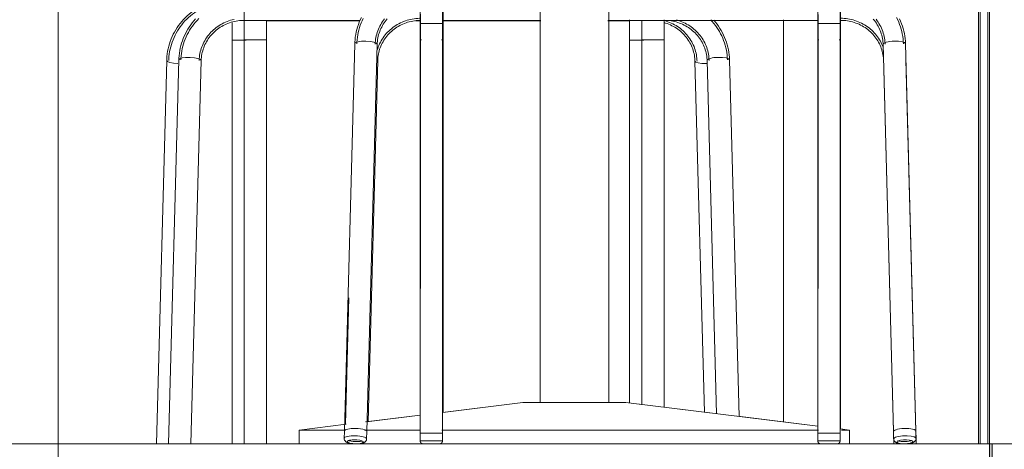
# Model space of a CAD drawing. Header units: metres. Extents: x 3.7 to 90.5, y -1.7 to 14.3.
# Tile 172 of 256: x 72 to 72.9, y 0.1 to 0.5. Entities that reach past the tile are written whole.
import ezdxf

# ---------------------------------------------------------------- set-up
doc = ezdxf.new("R2010")
doc.units = ezdxf.units.M
for name, color, linetype, lineweight in [('A-FLOR', 7, 'Continuous', 18), ('A-WALL', 7, 'Continuous', 18), ('A-WALL-PATT', 7, 'Continuous', 18), ('G-ANNO-SYMB', 7, 'Continuous', 9), ('I-FURN', 7, 'Continuous', 18)]:
    doc.layers.add(name, color=color, linetype=linetype, lineweight=lineweight)

# ---------------------------------------------------------------- blocks, each defined once
blk = doc.blocks.new('Mesa-Redonda - 0915 mm Diâmetro-7233045-Corte 8')
at = {"layer": 'I-FURN'}
for p, q in [((53.92668, 0.49117), (53.92668, 0.1381)), ((53.99018, 0.1381), (53.99018, 0.49117)), ((53.9108, 0.1381), (53.83707, 0.12903)), ((53.91199, 0.1381), (53.9108, 0.1381)), ((54.00605, 0.1381), (54.00486, 0.1381)), ((54.02072, 0.13629), (54.00605, 0.1381)), ((54.09098, 0.12765), (54.04113, 0.13378)), ((53.81607, 0.12644), (53.76664, 0.12036)), ((54.18303, 0.11632), (54.10919, 0.12541)), ((53.74761, 0.11802), (53.70443, 0.1127)), ((53.70443, 0.1127), (53.70443, 0.1)), ((53.70582, 0.1127), (53.70443, 0.1127)), ((54.21243, 0.1127), (54.20413, 0.11372)), ((54.21243, 0.1127), (54.21103, 0.1127)), ((54.21243, 0.1), (54.21243, 0.1127))]:
    blk.add_line(p, q, dxfattribs=at)
blk = doc.blocks.new('CadeiraUsoMultiplo_Verde1 - Cadeira - plásticos_dwg-2902519-Corte 8')
at = {"layer": 'I-FURN'}
for p, q in [((53.74607, 0.11182), (53.74589, 0.10505)), ((53.76658, 0.10449), (53.76676, 0.11126)), ((53.81601, 0.10991), (53.81601, 0.10291)), ((53.81601, 0.10991), (53.82636, 0.10991)), ((53.82648, 0.10991), (53.82661, 0.10991)), ((53.82661, 0.10991), (53.83095, 0.10991)), ((53.83381, 0.10991), (53.83671, 0.10991)), ((53.83671, 0.10291), (53.83671, 0.10991)), ((54.18301, 0.10991), (54.18301, 0.10291)), ((54.18301, 0.10991), (54.19336, 0.10991)), ((54.19348, 0.10991), (54.19361, 0.10991)), ((54.19361, 0.10991), (54.19795, 0.10991)), ((54.20081, 0.10991), (54.20371, 0.10991)), ((54.20371, 0.10291), (54.20371, 0.10991)), ((54.25295, 0.11126), (54.25314, 0.10449)), ((54.27383, 0.10505), (54.27365, 0.11182)), ((53.82636, 0.10291), (53.81601, 0.10291)), ((53.83671, 0.10291), (53.82636, 0.10291)), ((54.19336, 0.10291), (54.18301, 0.10291)), ((54.20371, 0.10291), (54.19336, 0.10291))]:
    blk.add_line(p, q, dxfattribs=at)
at = {"layer": 'I-FURN', "flags": 128}
for points in [[(53.74589, 0.10505), (53.74591, 0.10451), (53.74602, 0.10399), (53.74619, 0.10353), (53.7464, 0.10313), (53.74663, 0.10278), (53.74666, 0.10274)], [(53.75458, 0.09999), (53.75426, 0.10002), (53.75394, 0.10005), (53.75363, 0.10008), (53.75332, 0.10012), (53.75301, 0.10015), (53.75271, 0.1002), (53.75241, 0.10024), (53.75211, 0.10029), (53.75182, 0.10034), (53.75153, 0.10039), (53.75125, 0.10045), (53.75097, 0.10051), (53.7507, 0.10058), (53.75043, 0.10065), (53.75016, 0.10072), (53.74991, 0.10079), (53.74965, 0.10087), (53.7494, 0.10096), (53.74916, 0.10105), (53.74891, 0.10115), (53.74868, 0.10125), (53.74844, 0.10136), (53.7482, 0.10148), (53.74797, 0.10162), (53.74773, 0.10177), (53.74749, 0.10194), (53.74725, 0.10213), (53.74701, 0.10236), (53.74676, 0.10262), (53.74666, 0.10274)], [(53.76658, 0.10449), (53.76652, 0.10395), (53.76639, 0.10344), (53.76619, 0.10299), (53.76596, 0.1026), (53.76571, 0.10227), (53.76546, 0.102), (53.7652, 0.10176), (53.76495, 0.10157), (53.7647, 0.1014), (53.76445, 0.10125), (53.76421, 0.10112), (53.76396, 0.10101), (53.76372, 0.1009), (53.76348, 0.10081), (53.76323, 0.10072), (53.76298, 0.10064), (53.76273, 0.10056), (53.76248, 0.10049), (53.76222, 0.10043), (53.76195, 0.10037), (53.76168, 0.10031), (53.76141, 0.10026), (53.76113, 0.10021), (53.76085, 0.10017), (53.76056, 0.10013), (53.76027, 0.10009), (53.75997, 0.10006), (53.75967, 0.10003), (53.75937, 0.1)], [(53.81829, 0.1), (53.81818, 0.10003), (53.81806, 0.10006), (53.81795, 0.1001), (53.81784, 0.10015), (53.81773, 0.1002), (53.81762, 0.10025), (53.81752, 0.10031), (53.81741, 0.10037), (53.81731, 0.10044), (53.81722, 0.1005), (53.81712, 0.10058), (53.81703, 0.10066), (53.81694, 0.10074), (53.81686, 0.10082), (53.81677, 0.10091), (53.8167, 0.101), (53.81662, 0.10109), (53.81655, 0.10119), (53.81648, 0.10129), (53.81642, 0.10139), (53.81636, 0.1015), (53.81631, 0.1016), (53.81626, 0.10171), (53.81621, 0.10182), (53.81617, 0.10194), (53.81613, 0.10205), (53.8161, 0.10217), (53.81607, 0.10228), (53.81605, 0.1024), (53.81603, 0.10252), (53.81602, 0.10264), (53.81601, 0.10276), (53.81601, 0.10288), (53.81601, 0.10291)], [(53.83671, 0.10291), (53.83671, 0.10279), (53.8367, 0.10267), (53.83669, 0.10255), (53.83667, 0.10243), (53.83665, 0.10232), (53.83662, 0.1022), (53.83659, 0.10208), (53.83656, 0.10197), (53.83652, 0.10185), (53.83647, 0.10174), (53.83642, 0.10163), (53.83637, 0.10153), (53.83631, 0.10142), (53.83625, 0.10132), (53.83618, 0.10122), (53.83611, 0.10112), (53.83604, 0.10102), (53.83596, 0.10093), (53.83588, 0.10084), (53.8358, 0.10076), (53.83571, 0.10068), (53.83562, 0.1006), (53.83553, 0.10052), (53.83543, 0.10045), (53.83533, 0.10039), (53.83523, 0.10032), (53.83512, 0.10027), (53.83502, 0.10021), (53.83491, 0.10016), (53.8348, 0.10011), (53.83468, 0.10007), (53.83457, 0.10004), (53.83445, 0.1)], [(54.18529, 0.1), (54.18518, 0.10003), (54.18506, 0.10006), (54.18495, 0.1001), (54.18484, 0.10015), (54.18473, 0.1002), (54.18462, 0.10025), (54.18452, 0.10031), (54.18441, 0.10037), (54.18431, 0.10044), (54.18422, 0.1005), (54.18412, 0.10058), (54.18403, 0.10066), (54.18394, 0.10074), (54.18386, 0.10082), (54.18377, 0.10091), (54.1837, 0.101), (54.18362, 0.10109), (54.18355, 0.10119), (54.18348, 0.10129), (54.18342, 0.10139), (54.18336, 0.1015), (54.18331, 0.1016), (54.18326, 0.10171), (54.18321, 0.10182), (54.18317, 0.10194), (54.18313, 0.10205), (54.1831, 0.10217), (54.18307, 0.10228), (54.18305, 0.1024), (54.18303, 0.10252), (54.18302, 0.10264), (54.18301, 0.10276), (54.18301, 0.10288), (54.18301, 0.10291)], [(54.20371, 0.10291), (54.20371, 0.10279), (54.2037, 0.10267), (54.20369, 0.10255), (54.20367, 0.10243), (54.20365, 0.10232), (54.20362, 0.1022), (54.20359, 0.10208), (54.20356, 0.10197), (54.20352, 0.10185), (54.20347, 0.10174), (54.20342, 0.10163), (54.20337, 0.10153), (54.20331, 0.10142), (54.20325, 0.10132), (54.20318, 0.10122), (54.20311, 0.10112), (54.20304, 0.10102), (54.20296, 0.10093), (54.20288, 0.10084), (54.2028, 0.10076), (54.20271, 0.10068), (54.20262, 0.1006), (54.20253, 0.10052), (54.20243, 0.10045), (54.20233, 0.10039), (54.20223, 0.10032), (54.20212, 0.10027), (54.20202, 0.10021), (54.20191, 0.10016), (54.2018, 0.10011), (54.20168, 0.10007), (54.20157, 0.10004), (54.20145, 0.1)], [(54.25314, 0.10449), (54.25319, 0.10395), (54.25333, 0.10344), (54.25352, 0.10299), (54.25375, 0.1026), (54.254, 0.10227), (54.25426, 0.102), (54.25452, 0.10176), (54.25477, 0.10157), (54.25502, 0.1014), (54.25527, 0.10125), (54.25551, 0.10112), (54.25575, 0.10101), (54.25599, 0.1009), (54.25624, 0.10081), (54.25648, 0.10072), (54.25673, 0.10064), (54.25698, 0.10056), (54.25724, 0.10049), (54.2575, 0.10043), (54.25776, 0.10037), (54.25803, 0.10031), (54.25831, 0.10026), (54.25858, 0.10021), (54.25887, 0.10017), (54.25915, 0.10013), (54.25945, 0.10009), (54.25974, 0.10006), (54.26004, 0.10003), (54.26035, 0.1)], [(54.26514, 0.09999), (54.26546, 0.10002), (54.26577, 0.10005), (54.26609, 0.10008), (54.2664, 0.10012), (54.26671, 0.10015), (54.26701, 0.1002), (54.26731, 0.10024), (54.26761, 0.10029), (54.2679, 0.10034), (54.26819, 0.10039), (54.26847, 0.10045), (54.26875, 0.10051), (54.26902, 0.10058), (54.26929, 0.10065), (54.26955, 0.10072), (54.26981, 0.10079), (54.27006, 0.10087), (54.27031, 0.10096), (54.27056, 0.10105), (54.2708, 0.10115), (54.27104, 0.10125), (54.27128, 0.10136), (54.27151, 0.10148), (54.27175, 0.10162), (54.27199, 0.10177), (54.27223, 0.10194), (54.27247, 0.10213), (54.27271, 0.10236), (54.27295, 0.10262), (54.27305, 0.10274)], [(54.27383, 0.10505), (54.2738, 0.10451), (54.27369, 0.10399), (54.27352, 0.10353), (54.27332, 0.10313), (54.27308, 0.10278), (54.27305, 0.10274)]]:
    blk.add_lwpolyline(points, dxfattribs=at)
at = {"layer": 'I-FURN'}
for centre, major_axis, start_param, end_param in [((53.75642, 0.11154), (-0.01035, 0.00028), 5.745604, 6.47628), ((53.75642, 0.11154), (-0.01035, 0.00028), 4.917562, 5.696921), ((53.75642, 0.11154), (-0.01035, 0.00028), 3.141593, 4.917562), ((54.2633, 0.11154), (0.01035, 0.00028), 1.365623, 3.141593), ((54.2633, 0.11154), (0.01035, 0.00028), 0.580225, 1.365623), ((54.2633, 0.11154), (0.01035, 0.00028), 6.078012, 6.818865), ((53.75623, 0.10477), (-0.01035, 0.00028), 4.917562, 6.488359), ((53.75616, 0.10187), (-0.00735, 0.0002), 4.917562, 6.488359), ((53.75616, 0.10187), (-0.00735, 0.0002), 0.205173, 3.346766), ((53.75623, 0.10477), (-0.01035, 0.00028), 0.990572, 1.77597), ((53.75623, 0.10477), (-0.01035, 0.00028), 3.346766, 4.917562), ((53.75616, 0.10187), (-0.00735, 0.0002), 3.346766, 4.917562), ((53.75623, 0.10477), (-0.01035, 0.00028), 1.77597, 2.278517), ((53.75623, 0.10477), (-0.01035, 0.00028), 3.141593, 3.346766), ((54.26348, 0.10477), (0.01035, 0.00028), 2.936419, 3.141593), ((54.26348, 0.10477), (0.01035, 0.00028), 1.365623, 2.936419), ((54.26356, 0.10187), (0.00735, 0.0002), 2.936419, 6.078012), ((54.26356, 0.10187), (0.00735, 0.0002), 1.365623, 2.936419), ((54.26348, 0.10477), (0.01035, 0.00028), 3.966272, 4.507216), ((54.26348, 0.10477), (0.01035, 0.00028), 4.507216, 5.292614), ((54.26356, 0.10187), (0.00735, 0.0002), 6.078012, 7.648808), ((54.26348, 0.10477), (0.01035, 0.00028), 6.078012, 7.648808)]:
    blk.add_ellipse(centre, major_axis=major_axis, ratio=0.252824, start_param=start_param, end_param=end_param, dxfattribs=at)
blk = doc.blocks.new('CadeiraUsoMultiplo_Verde1 - Cadeira - estrutura_dwg-2902518-Corte 8')
at = {"layer": 'I-FURN'}
for p, q in [((53.81601, 0.48791), (53.81601, 0.10991)), ((53.82636, 0.48791), (53.81601, 0.48791)), ((53.83671, 0.48791), (53.82636, 0.48791)), ((53.83671, 0.10991), (53.83671, 0.48791)), ((54.18301, 0.48791), (54.18301, 0.10991)), ((54.19336, 0.48791), (54.18301, 0.48791)), ((54.20371, 0.48791), (54.19336, 0.48791)), ((54.20371, 0.10991), (54.20371, 0.48791)), ((53.75568, 0.46926), (53.74607, 0.11182)), ((53.76676, 0.11126), (53.77637, 0.4687)), ((54.24334, 0.4687), (54.25295, 0.11126)), ((54.27365, 0.11182), (54.26404, 0.46926)), ((53.82636, 0.10991), (53.81601, 0.10991)), ((53.83368, 0.10991), (53.83094, 0.10991)), ((53.83671, 0.10991), (53.83622, 0.10991)), ((54.19336, 0.10991), (54.18301, 0.10991)), ((54.20068, 0.10991), (54.19794, 0.10991)), ((54.20371, 0.10991), (54.20322, 0.10991))]:
    blk.add_line(p, q, dxfattribs=at)
at = {"layer": 'I-FURN', "flags": 128}
for points in [[(53.76175, 0.49343), (53.76073, 0.49129), (53.7598, 0.48911), (53.75897, 0.4869), (53.75822, 0.48465), (53.75757, 0.48238), (53.75701, 0.48008), (53.75655, 0.47776), (53.75618, 0.47543), (53.75591, 0.47308), (53.75574, 0.47072), (53.75568, 0.46926)], [(53.76345, 0.49258), (53.76246, 0.49051), (53.76157, 0.4884), (53.76076, 0.48626), (53.76003, 0.48409), (53.7594, 0.48189), (53.75886, 0.47967), (53.75842, 0.47743), (53.75806, 0.47517), (53.7578, 0.4729), (53.75763, 0.47062), (53.75758, 0.46921)], [(54.26404, 0.46926), (54.26393, 0.47162), (54.26372, 0.47397), (54.26341, 0.47631), (54.26301, 0.47864), (54.26251, 0.48095), (54.26191, 0.48324), (54.26122, 0.48551), (54.26044, 0.48774), (54.25957, 0.48994), (54.25861, 0.49211)], [(54.26214, 0.46921), (54.26203, 0.47149), (54.26183, 0.47376), (54.26153, 0.47603), (54.26114, 0.47828), (54.26066, 0.48052), (54.26008, 0.48273), (54.25942, 0.48492), (54.25866, 0.48708), (54.25782, 0.48921), (54.25689, 0.4913), (54.25587, 0.49335)], [(53.77447, 0.46875), (53.77455, 0.47034), (53.77469, 0.47192), (53.77489, 0.47349), (53.77517, 0.47505), (53.7755, 0.47661), (53.7759, 0.47815), (53.77636, 0.47967), (53.77689, 0.48118), (53.77748, 0.48266), (53.77813, 0.48412), (53.77884, 0.48556), (53.77961, 0.48697), (53.78043, 0.48835), (53.78132, 0.48969), (53.78226, 0.49101), (53.78325, 0.49228)], [(53.77637, 0.4687), (53.77644, 0.47021), (53.77658, 0.47171), (53.77677, 0.4732), (53.77703, 0.47469), (53.77735, 0.47617), (53.77773, 0.47763), (53.77817, 0.47908), (53.77867, 0.48051), (53.77923, 0.48193), (53.77985, 0.48332), (53.78052, 0.48468), (53.78125, 0.48602), (53.78204, 0.48734), (53.78288, 0.48862), (53.78378, 0.48987), (53.78473, 0.49108), (53.78573, 0.49226)], [(53.81601, 0.50603), (53.81601, 0.50415), (53.81601, 0.50225), (53.81601, 0.50032), (53.81601, 0.49837), (53.81601, 0.49641), (53.81601, 0.49443), (53.81601, 0.49244), (53.81601, 0.49045), (53.81601, 0.48845), (53.81601, 0.48791)], [(53.83671, 0.48791), (53.83671, 0.48991), (53.83671, 0.49191), (53.83671, 0.4939), (53.83671, 0.49588), (53.83671, 0.49784), (53.83671, 0.4998), (53.83671, 0.50173), (53.83671, 0.50364), (53.83671, 0.50552)], [(54.18301, 0.48791), (54.18301, 0.48991), (54.18301, 0.49191), (54.18301, 0.4939), (54.18301, 0.49588), (54.18301, 0.49784), (54.18301, 0.4998), (54.18301, 0.50173), (54.18301, 0.50364), (54.18301, 0.50552)], [(54.23685, 0.4918), (54.23782, 0.49051), (54.23874, 0.48919), (54.2396, 0.48783), (54.24041, 0.48644), (54.24116, 0.48502), (54.24184, 0.48357), (54.24247, 0.4821), (54.24303, 0.48061), (54.24354, 0.47909), (54.24398, 0.47756), (54.24435, 0.47602), (54.24466, 0.47446), (54.24491, 0.47289), (54.24509, 0.47132), (54.24521, 0.46973), (54.24524, 0.46875)], [(54.20371, 0.50603), (54.20371, 0.50415), (54.20371, 0.50225), (54.20371, 0.50032), (54.20371, 0.49837), (54.20371, 0.49641), (54.20371, 0.49443), (54.20371, 0.49244), (54.20371, 0.49045), (54.20371, 0.48845), (54.20371, 0.48791)], [(54.23438, 0.49182), (54.23535, 0.49063), (54.23628, 0.4894), (54.23716, 0.48814), (54.23798, 0.48684), (54.23875, 0.48552), (54.23946, 0.48417), (54.24011, 0.48279), (54.24071, 0.48139), (54.24124, 0.47997), (54.24172, 0.47853), (54.24214, 0.47708), (54.2425, 0.47561), (54.24279, 0.47413), (54.24303, 0.47264), (54.2432, 0.47114), (54.24331, 0.46963), (54.24334, 0.4687)]]:
    blk.add_lwpolyline(points, dxfattribs=at)
at = {"layer": 'I-FURN'}
for centre, major_axis, start_param, end_param in [((53.76602, 0.46898), (-0.01035, 0.00028), 4.719186, 6.289982), ((53.76602, 0.46898), (-0.01035, 0.00028), 3.14839, 4.719186), ((53.76602, 0.46898), (-0.01035, 0.00028), 3.141593, 3.14839), ((54.25369, 0.46898), (0.01035, 0.00028), 1.563999, 3.134796), ((54.25369, 0.46898), (0.01035, 0.00028), 3.134796, 3.141593), ((54.25369, 0.46898), (0.01035, 0.00028), 6.276388, 7.847184), ((53.75642, 0.11154), (-0.01035, 0.00028), 5.766384, 6.283185), ((53.75642, 0.11154), (-0.01035, 0.00028), 4.533622, 4.719186), ((53.75642, 0.11154), (-0.01035, 0.00028), 3.671989, 3.847551), ((54.2633, 0.11154), (0.01035, 0.00028), 2.436692, 3.141593), ((54.2633, 0.11154), (0.01035, 0.00028), 1.563999, 1.744118), ((54.2633, 0.11154), (0.01035, 0.00028), 0, 0.516802)]:
    blk.add_ellipse(centre, major_axis=major_axis, ratio=0.252824, start_param=start_param, end_param=end_param, dxfattribs=at)
blk = doc.blocks.new('CadeiraUsoMultiplo_Verde1 - CD09_CadeiraUsoMultiplo_Verde-2902649-Corte 8')
for name in ['CadeiraUsoMultiplo_Verde1 - Cadeira - plásticos_dwg-2902519-Corte 8', 'CadeiraUsoMultiplo_Verde1 - Cadeira - estrutura_dwg-2902518-Corte 8']:
    blk.add_blockref(name, (0, 0))
blk = doc.blocks.new('CadeiraUsoMultiplo_Verde1 - Cadeira - estrutura_dwg-V126-Corte 8')
at = {"layer": 'I-FURN'}
for p, q in [((53.8165, 0.72435), (53.8165, 0.55472)), ((54.2042, 0.55457), (54.2042, 0.72466)), ((53.8372, 0.55621), (53.8372, 0.71173)), ((54.1835, 0.71234), (54.1835, 0.71108)), ((54.1835, 0.71106), (54.1835, 0.55619)), ((53.83718, 0.49084), (53.92747, 0.49084)), ((53.98938, 0.49084), (54.18351, 0.49084)), ((53.8165, 0.473), (53.8165, 0.24324)), ((53.81717, 0.473), (53.8165, 0.473)), ((53.8372, 0.473), (53.83581, 0.473)), ((53.8372, 0.12889), (53.8372, 0.473)), ((54.1835, 0.473), (54.1835, 0.24324)), ((54.18417, 0.473), (54.1835, 0.473)), ((54.2042, 0.473), (54.20281, 0.473)), ((54.2042, 0.11354), (54.2042, 0.473)), ((53.7679, 0.12035), (53.77686, 0.45379)), ((54.27405, 0.1), (54.26453, 0.45435)), ((54.24406, 0.44535), (54.25335, 0.1)), ((53.75027, 0.23485), (53.74712, 0.11779))]:
    blk.add_line(p, q, dxfattribs=at)
at = {"layer": 'I-FURN', "flags": 128}
for points in [[(53.8372, 0.473), (53.8372, 0.475), (53.8372, 0.477), (53.8372, 0.47899), (53.8372, 0.48097), (53.8372, 0.48294), (53.8372, 0.48489), (53.8372, 0.48682), (53.8372, 0.48873), (53.8372, 0.49062), (53.8372, 0.49247), (53.8372, 0.4943), (53.8372, 0.49609), (53.8372, 0.49785), (53.8372, 0.49956), (53.8372, 0.50124), (53.8372, 0.50286), (53.8372, 0.50444), (53.8372, 0.50597)], [(54.2042, 0.50599), (54.2042, 0.50486), (54.2042, 0.50329), (54.2042, 0.50168), (54.2042, 0.50002), (54.2042, 0.49831), (54.2042, 0.49657), (54.2042, 0.49479), (54.2042, 0.49297), (54.2042, 0.49112), (54.2042, 0.48924), (54.2042, 0.48734), (54.2042, 0.48541), (54.2042, 0.48347), (54.2042, 0.4815), (54.2042, 0.47952), (54.2042, 0.47754), (54.2042, 0.47554), (54.2042, 0.47354), (54.2042, 0.473)], [(53.77639, 0.46324), (53.77685, 0.46476), (53.77738, 0.46627), (53.77797, 0.46775), (53.77862, 0.46922), (53.77933, 0.47065), (53.7801, 0.47206), (53.78092, 0.47344), (53.78181, 0.47479), (53.78275, 0.4761), (53.78374, 0.47737), (53.78479, 0.47861), (53.78589, 0.47981), (53.78704, 0.48096), (53.78823, 0.48207), (53.78947, 0.48314), (53.79076, 0.48415), (53.79209, 0.48512), (53.79345, 0.48603), (53.79486, 0.4869), (53.7963, 0.4877), (53.79777, 0.48845), (53.79928, 0.48915), (53.80081, 0.48978), (53.80237, 0.49036), (53.80395, 0.49087), (53.80556, 0.49133), (53.80718, 0.49172), (53.80881, 0.49205), (53.81046, 0.49231), (53.81212, 0.49252), (53.81379, 0.49265), (53.81546, 0.49273), (53.8165, 0.49274)], [(53.77686, 0.45379), (53.77693, 0.4553), (53.77707, 0.4568), (53.77726, 0.4583), (53.77752, 0.45978), (53.77784, 0.46126), (53.77822, 0.46272), (53.77866, 0.46417), (53.77916, 0.46561), (53.77972, 0.46702), (53.78034, 0.46841), (53.78101, 0.46978), (53.78174, 0.47112), (53.78253, 0.47243), (53.78337, 0.47371), (53.78427, 0.47496), (53.78522, 0.47618), (53.78621, 0.47736), (53.78726, 0.4785), (53.78836, 0.4796), (53.7895, 0.48066), (53.79068, 0.48167), (53.79191, 0.48264), (53.79317, 0.48356), (53.79448, 0.48443), (53.79582, 0.48526), (53.7972, 0.48603), (53.7986, 0.48674), (53.80004, 0.48741), (53.8015, 0.48801), (53.80299, 0.48856), (53.80451, 0.48906), (53.80604, 0.48949), (53.80759, 0.48987), (53.80915, 0.49018), (53.81073, 0.49043), (53.81231, 0.49063), (53.81391, 0.49076), (53.81551, 0.49083), (53.8165, 0.49084)], [(53.8165, 0.4964), (53.8165, 0.49479), (53.8165, 0.49297), (53.8165, 0.49112), (53.8165, 0.48924), (53.8165, 0.48734), (53.8165, 0.48541), (53.8165, 0.48347), (53.8165, 0.4815), (53.8165, 0.47952), (53.8165, 0.47754), (53.8165, 0.47554), (53.8165, 0.47354), (53.8165, 0.473)], [(54.1835, 0.473), (54.1835, 0.475), (54.1835, 0.477), (54.1835, 0.47899), (54.1835, 0.48097), (54.1835, 0.48294), (54.1835, 0.48489), (54.1835, 0.48682), (54.1835, 0.48873), (54.1835, 0.49062), (54.1835, 0.49247), (54.1835, 0.4943), (54.1835, 0.49609)], [(54.2042, 0.49274), (54.20587, 0.49271), (54.20754, 0.49261), (54.2092, 0.49245), (54.21086, 0.49222), (54.2125, 0.49193), (54.21414, 0.49158), (54.21575, 0.49116), (54.21735, 0.49069), (54.21892, 0.49015), (54.22047, 0.48955), (54.22199, 0.48889), (54.22348, 0.48817), (54.22495, 0.4874), (54.22637, 0.48657), (54.22777, 0.48569), (54.22912, 0.48476), (54.23043, 0.48377), (54.2317, 0.48274), (54.23292, 0.48166), (54.2341, 0.48053), (54.23523, 0.47936), (54.23631, 0.47815), (54.23734, 0.47689), (54.23831, 0.4756), (54.23923, 0.47428), (54.24009, 0.47292), (54.2409, 0.47153), (54.24165, 0.47011), (54.24233, 0.46866), (54.24296, 0.46719), (54.24343, 0.46594)], [(54.2042, 0.49084), (54.2058, 0.49081), (54.20739, 0.49071), (54.20898, 0.49056), (54.21057, 0.49034), (54.21214, 0.49007), (54.2137, 0.48973), (54.21524, 0.48933), (54.21677, 0.48888), (54.21827, 0.48836), (54.21975, 0.48779), (54.2212, 0.48716), (54.22263, 0.48648), (54.22403, 0.48574), (54.22539, 0.48495), (54.22672, 0.48411), (54.22801, 0.48322), (54.22926, 0.48228), (54.23047, 0.48129), (54.23164, 0.48026), (54.23276, 0.47918), (54.23384, 0.47807), (54.23487, 0.47691), (54.23584, 0.47572), (54.23677, 0.47449), (54.23765, 0.47323), (54.23847, 0.47193), (54.23924, 0.47061), (54.23995, 0.46926), (54.2406, 0.46788), (54.2412, 0.46648), (54.24173, 0.46506), (54.24221, 0.46362), (54.24263, 0.46217), (54.24298, 0.4607), (54.24328, 0.45922), (54.24351, 0.45773), (54.24369, 0.45623), (54.24376, 0.4552)], [(54.26453, 0.45435), (54.26441, 0.45671), (54.2643, 0.45803)]]:
    blk.add_lwpolyline(points, dxfattribs=at)
at = {"layer": 'I-FURN'}
for centre, major_axis, start_param, end_param in [((53.76651, 0.45407), (-0.01035, 0.00028), 2.893102, 3.14839), ((54.25418, 0.45407), (0.01035, 0.00028), 6.276388, 6.283185)]:
    blk.add_ellipse(centre, major_axis=major_axis, ratio=0.252824, start_param=start_param, end_param=end_param, dxfattribs=at)
blk = doc.blocks.new('CadeiraUsoMultiplo_Verde1 - CD09_CadeiraUsoMultiplo_Verde-V127-Corte 8')
blk.add_blockref('CadeiraUsoMultiplo_Verde1 - Cadeira - estrutura_dwg-V126-Corte 8', (0, 0))
blk = doc.blocks.new('CadeiraUsoMultiplo_Verde1 - Cadeira - estrutura_dwg-V129-Corte 8')
at = {"layer": 'I-FURN'}
for p, q in [((53.64238, 0.72379), (53.64238, 0.5436)), ((54.00938, 0.67558), (54.00938, 0.55385)), ((53.64238, 0.51182), (53.64238, 0.51012)), ((53.64238, 0.51132), (53.64238, 0.51012)), ((53.67426, 0.49028), (53.7601, 0.49028)), ((53.81176, 0.49028), (53.81651, 0.49028)), ((53.83718, 0.49028), (53.92747, 0.49028)), ((53.98938, 0.49028), (54.00939, 0.49028)), ((53.64238, 0.47244), (53.64238, 0.1)), ((53.65273, 0.47244), (53.64238, 0.47244)), ((53.65545, 0.47244), (53.65273, 0.47244)), ((54.00938, 0.47244), (54.00938, 0.13751)), ((54.01973, 0.47244), (54.00938, 0.47244)), ((54.02245, 0.47244), (54.01973, 0.47244)), ((53.58205, 0.45379), (53.57254, 0.1)), ((54.06972, 0.45323), (54.07843, 0.12904))]:
    blk.add_line(p, q, dxfattribs=at)
at = {"layer": 'I-FURN', "flags": 128}
for points in [[(53.64238, 0.53966), (53.64238, 0.54159), (53.64238, 0.54353), (53.64238, 0.5436)], [(53.64428, 0.5436), (53.64428, 0.54165), (53.64428, 0.53972)], [(53.64238, 0.51098), (53.63998, 0.51093), (53.63758, 0.51079), (53.6352, 0.51056), (53.63282, 0.51024), (53.63046, 0.50982), (53.62811, 0.50931), (53.62579, 0.50872), (53.62349, 0.50803), (53.62123, 0.50725), (53.61899, 0.50639), (53.61679, 0.50544), (53.61464, 0.50441), (53.61252, 0.50329), (53.61045, 0.50209), (53.60844, 0.50081), (53.60647, 0.49945), (53.60456, 0.49802), (53.60271, 0.49651), (53.60093, 0.49494), (53.59921, 0.49329), (53.59756, 0.49158), (53.59597, 0.4898), (53.59447, 0.48796), (53.59304, 0.48607), (53.59168, 0.48411), (53.59041, 0.48211), (53.58922, 0.48006), (53.58812, 0.47796), (53.5871, 0.47582), (53.58617, 0.47364), (53.58534, 0.47143), (53.58459, 0.46918), (53.58394, 0.46691), (53.58338, 0.46461), (53.58292, 0.46229), (53.58255, 0.45996), (53.58228, 0.45761), (53.58211, 0.45525), (53.58205, 0.45379)], [(53.63773, 0.5089), (53.63542, 0.50867), (53.63311, 0.50836), (53.63082, 0.50796), (53.62855, 0.50747), (53.6263, 0.50689), (53.62407, 0.50622), (53.62188, 0.50547), (53.61971, 0.50463), (53.61758, 0.50371), (53.61549, 0.50271), (53.61344, 0.50163), (53.61144, 0.50047), (53.60948, 0.49923), (53.60758, 0.49791), (53.60573, 0.49652), (53.60394, 0.49507), (53.60221, 0.49354), (53.60055, 0.49194), (53.59895, 0.49029), (53.59742, 0.48857), (53.59596, 0.48679), (53.59458, 0.48495), (53.59327, 0.48306), (53.59204, 0.48113), (53.59089, 0.47914), (53.58982, 0.47711), (53.58884, 0.47504), (53.58794, 0.47293), (53.58713, 0.47079), (53.58641, 0.46862), (53.58578, 0.46642), (53.58524, 0.4642), (53.58479, 0.46196), (53.58443, 0.4597), (53.58417, 0.45743), (53.58401, 0.45515), (53.58395, 0.45374)], [(54.00938, 0.47244), (54.00938, 0.47444), (54.00938, 0.47644), (54.00938, 0.47843), (54.00938, 0.48041), (54.00938, 0.48238), (54.00938, 0.48433), (54.00938, 0.48626), (54.00938, 0.48817), (54.00938, 0.49006), (54.00938, 0.49117)], [(53.64238, 0.48868), (53.64238, 0.48678), (53.64238, 0.48485), (53.64238, 0.48291), (53.64238, 0.48094), (53.64238, 0.47897), (53.64238, 0.47698), (53.64238, 0.47498), (53.64238, 0.47298), (53.64238, 0.47244)], [(54.04125, 0.48874), (54.04265, 0.48832), (54.04415, 0.4878), (54.04563, 0.48723), (54.04709, 0.4866), (54.04851, 0.48592), (54.04991, 0.48518), (54.05127, 0.48439), (54.0526, 0.48355), (54.05389, 0.48266), (54.05514, 0.48172), (54.05635, 0.48073), (54.05752, 0.4797), (54.05864, 0.47862), (54.05972, 0.47751), (54.06075, 0.47635), (54.06173, 0.47516), (54.06266, 0.47393), (54.06353, 0.47267), (54.06435, 0.47137), (54.06512, 0.47005), (54.06583, 0.4687), (54.06648, 0.46732), (54.06708, 0.46592), (54.06762, 0.4645), (54.06809, 0.46307), (54.06851, 0.46161), (54.06887, 0.46014), (54.06916, 0.45866), (54.0694, 0.45717), (54.06957, 0.45567), (54.06968, 0.45417), (54.06972, 0.45323)], [(54.04163, 0.4906), (54.04323, 0.49013), (54.0448, 0.48959), (54.04635, 0.48899), (54.04787, 0.48833), (54.04937, 0.48762), (54.05083, 0.48684), (54.05226, 0.48602), (54.05365, 0.48513), (54.055, 0.4842), (54.05631, 0.48321), (54.05758, 0.48218), (54.05881, 0.4811), (54.05998, 0.47997), (54.06111, 0.4788), (54.06219, 0.47759), (54.06322, 0.47633), (54.06419, 0.47504), (54.06511, 0.47372), (54.06598, 0.47236), (54.06678, 0.47097), (54.06753, 0.46955), (54.06822, 0.4681), (54.06884, 0.46663), (54.06941, 0.46514), (54.06991, 0.46363), (54.07035, 0.4621), (54.07072, 0.46055), (54.07103, 0.45899), (54.07128, 0.45743), (54.07146, 0.45585), (54.07158, 0.45427), (54.07162, 0.45329)]]:
    blk.add_lwpolyline(points, dxfattribs=at)
at = {"layer": 'I-FURN'}
for centre, major_axis, ratio, start_param, end_param in [((53.65273, 0.5436), (0.01035, 0), 0.207912, 1.570796, 3.592275), ((53.65273, 0.5436), (0.01035, 0), 0.207912, 1.307642, 1.570796), ((53.5924, 0.45351), (-0.01035, 0.00028), 0.252824, 0, 0.006797), ((53.5924, 0.45351), (-0.01035, 0.00028), 0.252824, 0.006797, 1.577593), ((54.08006, 0.45351), (0.01035, 0.00028), 0.252824, 3.134796, 4.705592), ((54.08006, 0.45351), (0.01035, 0.00028), 0.252824, 4.705592, 4.805216)]:
    blk.add_ellipse(centre, major_axis=major_axis, ratio=ratio, start_param=start_param, end_param=end_param, dxfattribs=at)
blk = doc.blocks.new('CadeiraUsoMultiplo_Verde1 - CD09_CadeiraUsoMultiplo_Verde-V130-Corte 8')
blk.add_blockref('CadeiraUsoMultiplo_Verde1 - Cadeira - estrutura_dwg-V129-Corte 8', (0, 0))
blk = doc.blocks.new('CadeiraUsoMultiplo_Verde1 - Cadeira - estrutura_dwg-V132-Corte 8')
at = {"layer": 'I-FURN'}
for p, q in [((53.65357, 0.50381), (53.65357, 0.49117)), ((53.65357, 0.49084), (53.65357, 0.49117)), ((53.65357, 0.49084), (53.7601, 0.49084)), ((53.81472, 0.49084), (53.81651, 0.49084)), ((53.83718, 0.49084), (53.92747, 0.49084)), ((53.98938, 0.49084), (54.04127, 0.49084)), ((54.04127, 0.49117), (54.04127, 0.49084)), ((53.65357, 0.473), (53.65357, 0.1)), ((53.66392, 0.473), (53.65357, 0.473)), ((53.67427, 0.473), (53.66392, 0.473)), ((53.67427, 0.1), (53.67427, 0.473)), ((54.02057, 0.473), (54.02057, 0.13605)), ((54.03092, 0.473), (54.02057, 0.473)), ((54.04127, 0.473), (54.03092, 0.473)), ((54.04127, 0.13361), (54.04127, 0.473)), ((53.59324, 0.45435), (53.58371, 0.1)), ((53.60442, 0.1), (53.61393, 0.45379)), ((54.08091, 0.45379), (54.08967, 0.12765)), ((54.11045, 0.12509), (54.1016, 0.45435))]:
    blk.add_line(p, q, dxfattribs=at)
at = {"layer": 'I-FURN', "flags": 128}
for points in [[(53.60874, 0.49214), (53.60716, 0.49036), (53.60566, 0.48852), (53.60422, 0.48663), (53.60287, 0.48467), (53.6016, 0.48267), (53.60041, 0.48062), (53.59931, 0.47852), (53.59829, 0.47638), (53.59736, 0.4742), (53.59653, 0.47199), (53.59578, 0.46974), (53.59513, 0.46747), (53.59457, 0.46517), (53.59411, 0.46285), (53.59374, 0.46052), (53.59347, 0.45817), (53.5933, 0.45581), (53.59324, 0.45435)], [(53.61174, 0.4925), (53.61014, 0.49084), (53.60861, 0.48912), (53.60715, 0.48735), (53.60576, 0.48551), (53.60445, 0.48362), (53.60322, 0.48168), (53.60207, 0.4797), (53.60101, 0.47767), (53.60002, 0.4756), (53.59913, 0.47349), (53.59832, 0.47135), (53.5976, 0.46918), (53.59696, 0.46698), (53.59642, 0.46476), (53.59598, 0.46252), (53.59562, 0.46026), (53.59536, 0.45799), (53.59519, 0.45571), (53.59514, 0.4543)], [(53.61203, 0.45384), (53.61211, 0.45543), (53.61225, 0.45701), (53.61245, 0.45858), (53.61273, 0.46015), (53.61306, 0.4617), (53.61346, 0.46324), (53.61392, 0.46476), (53.61445, 0.46627), (53.61504, 0.46775), (53.61569, 0.46922), (53.6164, 0.47065), (53.61717, 0.47206), (53.61799, 0.47344), (53.61888, 0.47479), (53.61982, 0.4761), (53.62081, 0.47737), (53.62186, 0.47861), (53.62296, 0.47981), (53.62411, 0.48096), (53.6253, 0.48207), (53.62654, 0.48314), (53.62783, 0.48415), (53.62916, 0.48512), (53.63052, 0.48603), (53.63193, 0.4869), (53.63337, 0.4877), (53.63485, 0.48845), (53.63635, 0.48915), (53.63788, 0.48978), (53.63944, 0.49036), (53.64102, 0.49087), (53.64263, 0.49133), (53.64425, 0.49172)], [(53.61393, 0.45379), (53.614, 0.4553), (53.61414, 0.4568), (53.61433, 0.4583), (53.61459, 0.45978), (53.61491, 0.46126), (53.61529, 0.46272), (53.61573, 0.46417), (53.61623, 0.46561), (53.61679, 0.46702), (53.61741, 0.46841), (53.61808, 0.46978), (53.61882, 0.47112), (53.6196, 0.47243), (53.62045, 0.47371), (53.62134, 0.47496), (53.62229, 0.47618), (53.62329, 0.47736), (53.62433, 0.4785), (53.62543, 0.4796), (53.62657, 0.48066), (53.62775, 0.48167), (53.62898, 0.48264), (53.63024, 0.48356), (53.63155, 0.48443), (53.63289, 0.48526), (53.63427, 0.48603), (53.63567, 0.48674), (53.63711, 0.48741), (53.63858, 0.48801), (53.64007, 0.48856), (53.64158, 0.48906), (53.64311, 0.48949), (53.64466, 0.48987), (53.64622, 0.49018), (53.6478, 0.49043), (53.64939, 0.49063), (53.65098, 0.49076), (53.65258, 0.49083), (53.65357, 0.49084)], [(53.65357, 0.49112), (53.65357, 0.48924), (53.65357, 0.48734), (53.65357, 0.48541), (53.65357, 0.48347), (53.65357, 0.4815), (53.65357, 0.47952), (53.65357, 0.47754), (53.65357, 0.47554), (53.65357, 0.47354), (53.65357, 0.473)], [(54.04127, 0.49112), (54.04127, 0.48924), (54.04127, 0.48734), (54.04127, 0.48541), (54.04127, 0.48347), (54.04127, 0.4815), (54.04127, 0.47952), (54.04127, 0.47754), (54.04127, 0.47554), (54.04127, 0.47354), (54.04127, 0.473)], [(54.04127, 0.49084), (54.04287, 0.49081), (54.04446, 0.49071), (54.04605, 0.49056), (54.04764, 0.49034), (54.04921, 0.49007), (54.05077, 0.48973), (54.05231, 0.48933), (54.05384, 0.48888), (54.05534, 0.48836), (54.05682, 0.48779), (54.05828, 0.48716), (54.0597, 0.48648), (54.0611, 0.48574), (54.06246, 0.48495), (54.06379, 0.48411), (54.06508, 0.48322), (54.06633, 0.48228), (54.06754, 0.48129), (54.06871, 0.48026), (54.06983, 0.47918), (54.07091, 0.47807), (54.07194, 0.47691), (54.07292, 0.47572), (54.07384, 0.47449), (54.07472, 0.47323), (54.07554, 0.47193), (54.07631, 0.47061), (54.07702, 0.46926), (54.07767, 0.46788), (54.07827, 0.46648), (54.0788, 0.46506), (54.07928, 0.46362), (54.0797, 0.46217), (54.08006, 0.4607), (54.08035, 0.45922), (54.08059, 0.45773), (54.08076, 0.45623), (54.08087, 0.45473), (54.08091, 0.45379)], [(54.05282, 0.49116), (54.05442, 0.49069), (54.05599, 0.49015), (54.05754, 0.48955), (54.05906, 0.48889), (54.06056, 0.48817), (54.06202, 0.4874), (54.06345, 0.48657), (54.06484, 0.48569), (54.06619, 0.48476), (54.0675, 0.48377), (54.06877, 0.48274), (54.07, 0.48166), (54.07117, 0.48053), (54.0723, 0.47936), (54.07338, 0.47815), (54.07441, 0.47689), (54.07538, 0.4756), (54.0763, 0.47428), (54.07716, 0.47292), (54.07797, 0.47153), (54.07872, 0.47011), (54.0794, 0.46866), (54.08003, 0.46719), (54.08059, 0.4657), (54.0811, 0.46419), (54.08154, 0.46266), (54.08191, 0.46111), (54.08222, 0.45955), (54.08247, 0.45798), (54.08265, 0.45641), (54.08277, 0.45483), (54.0828, 0.45384)], [(54.0997, 0.4543), (54.09959, 0.45658), (54.09939, 0.45886), (54.09909, 0.46112), (54.0987, 0.46337), (54.09822, 0.46561), (54.09764, 0.46782), (54.09698, 0.47001), (54.09622, 0.47217), (54.09538, 0.4743), (54.09445, 0.47639), (54.09343, 0.47845), (54.09234, 0.48046), (54.09115, 0.48243), (54.08989, 0.48435), (54.08856, 0.48622), (54.08714, 0.48803), (54.08566, 0.48979), (54.08438, 0.49117)], [(54.1016, 0.45435), (54.10149, 0.45671), (54.10128, 0.45906), (54.10097, 0.46141), (54.10057, 0.46374), (54.10007, 0.46605), (54.09947, 0.46834), (54.09878, 0.4706), (54.098, 0.47283), (54.09713, 0.47503), (54.09617, 0.4772), (54.09512, 0.47932), (54.09398, 0.4814), (54.09276, 0.48344), (54.09146, 0.48542), (54.09008, 0.48735), (54.08862, 0.48923), (54.08708, 0.49104)], [(53.67427, 0.473), (53.67427, 0.475), (53.67427, 0.477), (53.67427, 0.47899), (53.67427, 0.48097), (53.67427, 0.48294), (53.67427, 0.48489), (53.67427, 0.48682), (53.67427, 0.48873), (53.67427, 0.49062)], [(54.02057, 0.473), (54.02057, 0.475), (54.02057, 0.477), (54.02057, 0.47899), (54.02057, 0.48097), (54.02057, 0.48294), (54.02057, 0.48489), (54.02057, 0.48682), (54.02057, 0.48873), (54.02057, 0.49062)]]:
    blk.add_lwpolyline(points, dxfattribs=at)
at = {"layer": 'I-FURN'}
for centre, major_axis, start_param, end_param in [((53.60359, 0.45407), (-0.01035, 0.00028), 4.719186, 6.289982), ((53.60359, 0.45407), (-0.01035, 0.00028), 3.14839, 4.719186), ((54.09125, 0.45407), (0.01035, 0.00028), 1.563999, 3.134796), ((54.09125, 0.45407), (0.01035, 0.00028), 6.276388, 7.847184), ((53.60359, 0.45407), (-0.01035, 0.00028), 3.141593, 3.14839), ((54.09125, 0.45407), (0.01035, 0.00028), 3.134796, 3.141593)]:
    blk.add_ellipse(centre, major_axis=major_axis, ratio=0.252824, start_param=start_param, end_param=end_param, dxfattribs=at)
blk = doc.blocks.new('CadeiraUsoMultiplo_Verde1 - CD09_CadeiraUsoMultiplo_Verde-V133-Corte 8')
blk.add_blockref('CadeiraUsoMultiplo_Verde1 - Cadeira - estrutura_dwg-V132-Corte 8', (0, 0))
blk = doc.blocks.new('Mesa-Redonda - 0915 mm Diâmetro-V156-Corte 8')
at = {"layer": 'I-FURN'}
for p, q in [((53.92668, 0.50608), (53.92668, 0.1381)), ((53.99018, 0.1381), (53.99018, 0.50608)), ((53.9108, 0.1381), (53.83664, 0.12897)), ((53.95843, 0.1381), (53.9108, 0.1381)), ((54.00605, 0.1381), (53.95843, 0.1381)), ((54.18303, 0.11632), (54.00605, 0.1381)), ((53.81607, 0.12644), (53.76554, 0.12022)), ((53.74761, 0.11802), (53.70443, 0.1127)), ((53.70443, 0.1127), (53.70443, 0.1)), ((53.74647, 0.1127), (53.70443, 0.1127)), ((53.81565, 0.1127), (53.76485, 0.1127)), ((53.95843, 0.1127), (53.83604, 0.1127)), ((54.18387, 0.1127), (53.95843, 0.1127)), ((54.21243, 0.1127), (54.20369, 0.11377)), ((54.21243, 0.1127), (54.20491, 0.1127)), ((54.21243, 0.1), (54.21243, 0.1127))]:
    blk.add_line(p, q, dxfattribs=at)
blk = doc.blocks.new('4 GRE - ESCOLA DE CINEMA E AUDIOVISUAL CINE REX R07_rvt-3-Corte 8')
at = {"layer": 'A-WALL-PATT', "true_color": 0x808080}
h = blk.add_hatch(dxfattribs=at)
h.set_pattern_fill('FP_31', color=8, style=0, pattern_type=2)
h.set_pattern_definition([(50, (61.586, 6.894), (0.546555, -0.047815), [0.05715, -0.62865]), (355, (61.586, 6.894), (-0.105728, 0.573166), [0.04572, -0.50292]), (100.451, (61.632, 6.89), (0.440828, 0.52535), [0.04857, -0.53427]), (46.184, (61.586, 7.047), (0.813237, -0.12613), [0.08572, -0.94297]), (96.636, (61.654, 7.036), (0.71221, 0.74229), [0.07286, -0.80141]), (351.184, (61.586, 7.047), (0.71222, 0.742274), [0.06858, -0.75438]), (21, (61.662, 7.009), (0.454846, -0.306795), [0.05715, -0.62865]), (326, (61.662, 7.009), (0.185405, 0.55256), [0.04572, -0.50292]), (71.451, (61.7, 6.983), (0.64025, 0.245763), [0.04857, -0.53427]), (37.5, (61.586, 6.894), (0.009261, 0.253667), [0.02515, -0.47168, 0.02515, -0.48539, -0.50483]), (37.5, (61.586, 6.894), (0.009261, 0.253667), [-1.007, 0.02515, -0.47968]), (7.5, (61.586, 6.894), (0.200456, 0.300546), [0.02515, -0.26594, 0.02515, -0.46025, -0.19241]), (7.5, (61.586, 6.894), (0.200456, 0.300546), [-0.77648, 0.02515, -0.16726]), (327.5, (61.416, 6.894), (0.406768, -0.017188), [0.02515, -0.16535, 0.02515, -0.56921, -0.78867]), (327.5, (61.416, 6.894), (0.406768, -0.017188), [-0.78486, 0.02515, -0.76352]), (317.5, (61.34, 6.894), (0.444383, 0.07628), [0.02515, -0.2225, 0.02515, -0.36957, -0.56007]), (317.5, (61.34, 6.894), (0.444383, 0.07628), [-0.64237, 0.02515, -0.53492])])
h.paths.add_polyline_path([(54.34404, -0.54338), (54.34404, 0.1), (54.34154, 0.1), (54.34233, -0.54338)])
h.paths.add_polyline_path([(54.34404, 2.2), (54.34404, 12.50993), (54.34154, 12.50993), (54.34154, 2.2)])
at = {"layer": 'A-WALL-PATT', "true_color": 0xc0c0c0}
h = blk.add_hatch(dxfattribs=at)
h.set_pattern_fill('FP_44', color=9, style=0, pattern_type=2)
h.set_pattern_definition([(0, (61.586, 6.894), (0.381, 0.381), [0.1905, -0.5715]), (45, (61.681, 6.894), (-1.90495, 1.90495), []), (90, (61.681, 6.799), (-0.381, 0.381), [0.1905, -0.5715])])
h.paths.add_polyline_path([(54.34004, 0.1), (54.34154, 0.1), (54.34154, 4.39634), (54.34004, 4.39634), (54.34004, 0.29744)])
at = {"layer": 'A-FLOR'}
blk.add_line((54.84154, 0.1), (51.6802, 0.1), dxfattribs=at)
at = {"layer": 'A-WALL'}
for p, q in [((54.33154, 4.39634), (54.33154, 0.1)), ((54.33304, 0.1), (54.33304, 4.39634)), ((54.34004, 0.1), (54.34004, 4.39634)), ((54.34154, 0.1), (54.34154, 4.39634)), ((54.15154, 0.49132), (54.15154, 0.12003)), ((54.33154, 0.1), (54.34154, 0.1)), ((54.34154, 0.1), (54.34154, -0.54338)), ((54.84154, 0.1), (54.34154, 0.1)), ((54.34404, 0.1), (54.34404, -0.54338))]:
    blk.add_line(p, q, dxfattribs=at)
at = {"layer": 'I-FURN', "lineweight": 18}
for name in ['CadeiraUsoMultiplo_Verde1 - CD09_CadeiraUsoMultiplo_Verde-2902649-Corte 8', 'CadeiraUsoMultiplo_Verde1 - CD09_CadeiraUsoMultiplo_Verde-V130-Corte 8', 'CadeiraUsoMultiplo_Verde1 - CD09_CadeiraUsoMultiplo_Verde-V133-Corte 8', 'Mesa-Redonda - 0915 mm Diâmetro-7233045-Corte 8', 'Mesa-Redonda - 0915 mm Diâmetro-V156-Corte 8', 'CadeiraUsoMultiplo_Verde1 - CD09_CadeiraUsoMultiplo_Verde-V127-Corte 8']:
    blk.add_blockref(name, (0, 0), dxfattribs=at)

msp = doc.modelspace()

# ---------------------------------------------------------------- linework, layer by layer
at = {"layer": 'G-ANNO-SYMB'}
msp.add_line((72.03307, 13.24116), (72.03307, -0.74302), dxfattribs=at)

# ---------------------------------------------------------------- block references
at = {"lineweight": 5}
msp.add_blockref('4 GRE - ESCOLA DE CINEMA E AUDIOVISUAL CINE REX R07_rvt-3-Corte 8', (18.55111, 0), dxfattribs=at)

doc.saveas('drawing.dxf')
